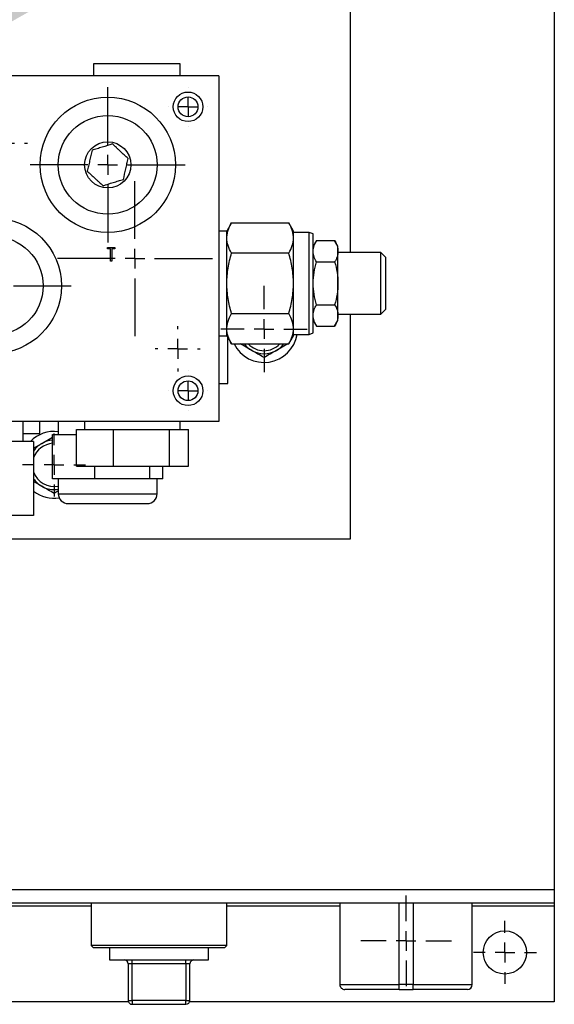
# Model space of a CAD drawing. Header units: inches. Extents: x 4 to 194, y 4 to 148.
# Tile 27 of 88: x 44.95 to 50.36, y 116.1 to 126.07. Entities that reach past the tile are written whole.
import ezdxf

# ---------------------------------------------------------------- set-up
doc = ezdxf.new("R2010")
doc.units = ezdxf.units.IN
doc.header["$LTSCALE"] = 18
doc.header["$MEASUREMENT"] = 0
doc.linetypes.add('CENTERX2', pattern=[0.7999999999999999, 0.5, -0.1, 0.1, -0.1])
doc.layers.add('CENTER', color=40, linetype='CENTERX2')
doc.layers.add('TEXT', color=140, linetype='Continuous', lineweight=25)
doc.dimstyles.new('SLDDIMSTYLE3', dxfattribs={"dimtxt": 0.18, "dimasz": 2.34, "dimexe": 0, "dimexo": 0.0625, "dimgap": 0, "dimtad": 0, "dimtih": 1, "dimtoh": 1, "dimdec": 0, "dimrnd": 1e-09, "dimzin": 0, "dimdsep": 46, "dimtxsty": 'Standard', "dimsah": 1, "dimcen": 0.09, "dimadec": 0, "dimazin": 0, "dimtfac": 2.34, "dimtdec": 0, "dimtofl": 0, "dimtmove": 0, "dimatfit": 3, "dimfxl": 0, "dimfrac": 2, "dimtolj": 1, "dimtzin": 0, "dimarcsym": 0})

# ---------------------------------------------------------------- blocks, each defined once
blk = doc.blocks.new('SW_CENTERMARKSYMBOL_17')
at = {"layer": 'CENTER', "color": 0}
for p, q in [((0, 0.1999999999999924), (0, 0.4380000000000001)), ((0, 0), (0, 0.09999999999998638)), ((-0.2000000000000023, 0), (-0.4380000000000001, 0)), ((0, 0), (-0.100000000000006, 0)), ((0, 0), (0, -0.100000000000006)), ((0, 0), (0.0999999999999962, 0)), ((0.2000000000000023, 0), (0.4380000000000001, 0)), ((0, -0.2000000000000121), (0, -0.4380000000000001))]:
    blk.add_line(p, q, dxfattribs=at)
blk = doc.blocks.new('SW_CENTERMARKSYMBOL_25')
at = {"layer": 'CENTER', "color": 0}
for p, q in [((0, 0.1999999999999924), (0, 0.7849999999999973)), ((0, 0), (0, 0.09999999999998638)), ((-0.2000000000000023, 0), (-0.7849999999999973, 0)), ((0, 0), (-0.0999999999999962, 0)), ((0, 0), (0, -0.100000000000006)), ((0, 0), (0.0999999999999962, 0)), ((0.2000000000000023, 0), (0.7849999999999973, 0)), ((0, -0.2000000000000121), (0, -0.7850000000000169))]:
    blk.add_line(p, q, dxfattribs=at)
blk = doc.blocks.new('SW_CENTERMARKSYMBOL_26')
at = {"layer": 'CENTER', "color": 0}
for p, q in [((0, 0.2000000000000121), (0, 0.7849999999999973)), ((0, 0), (0, 0.100000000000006)), ((-0.1999999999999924, 0), (-0.7849999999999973, 0)), ((0, 0), (-0.0999999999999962, 0)), ((0, 0), (0, -0.09999999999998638)), ((0, 0), (0.100000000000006, 0)), ((0.2000000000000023, 0), (0.7849999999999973, 0)), ((0, -0.1999999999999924), (0, -0.7849999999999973))]:
    blk.add_line(p, q, dxfattribs=at)
blk = doc.blocks.new('SW_CENTERMARKSYMBOL_27')
at = {"layer": 'CENTER', "color": 0}
for p, q in [((0, 0.2000000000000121), (0, 0.7849999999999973)), ((0, 0), (0, 0.100000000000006)), ((-0.2000000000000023, 0), (-0.7850000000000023, 0)), ((0, 0), (-0.0999999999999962, 0)), ((0, 0), (0, -0.09999999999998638)), ((0, 0), (0.0999999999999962, 0)), ((0.2000000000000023, 0), (0.7849999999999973, 0)), ((0, -0.1999999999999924), (0, -0.7849999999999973))]:
    blk.add_line(p, q, dxfattribs=at)
blk = doc.blocks.new('SW_CENTERMARKSYMBOL_29')
at = {"layer": 'CENTER', "color": 0}
for p, q in [((0, 0.1999999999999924), (0, 0.228499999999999)), ((0, 0), (0, 0.09999999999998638)), ((-0.2000000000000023, 0), (-0.228499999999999, 0)), ((0, 0), (-0.100000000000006, 0)), ((0, 0), (0, -0.100000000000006)), ((0, 0), (0.0999999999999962, 0)), ((0.2000000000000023, 0), (0.228499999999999, 0)), ((0, -0.2000000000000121), (0, -0.228499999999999))]:
    blk.add_line(p, q, dxfattribs=at)
blk = doc.blocks.new('SW_CENTERMARKSYMBOL_30')
at = {"layer": 'CENTER', "color": 0}
for p, q in [((0, 0.1999999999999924), (0, 0.228499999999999)), ((0, 0), (0, 0.100000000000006)), ((-0.1999999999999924, 0), (-0.228499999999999, 0)), ((0, 0), (-0.0999999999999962, 0)), ((0, 0), (0, -0.100000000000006)), ((0, 0), (0.100000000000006, 0)), ((0.2000000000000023, 0), (0.228499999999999, 0)), ((0, -0.1999999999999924), (0, -0.228499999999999))]:
    blk.add_line(p, q, dxfattribs=at)
blk = doc.blocks.new('SW_CENTERMARKSYMBOL_31')
at = {"layer": 'CENTER', "color": 0}
for p, q in [((0, 0.1999999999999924), (0, 0.2004999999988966)), ((0, 0), (0, 0.09999999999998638)), ((-0.2000000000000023, 0), (-0.2004999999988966, 0)), ((0, 0), (-0.0999999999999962, 0)), ((0, 0), (0, -0.100000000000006)), ((0, 0), (0.0999999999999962, 0)), ((0.2000000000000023, 0), (0.2004999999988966, 0)), ((0, -0.2000000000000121), (0, -0.2004999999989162))]:
    blk.add_line(p, q, dxfattribs=at)
blk = doc.blocks.new('SW_CENTERMARKSYMBOL_32')
at = {"layer": 'CENTER', "color": 0}
for p, q in [((0, 0.2000000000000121), (0, 0.2004999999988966)), ((0, 0), (0, 0.100000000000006)), ((-0.2000000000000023, 0), (-0.2004999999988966, 0)), ((0, 0), (-0.0999999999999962, 0)), ((0, 0), (0, -0.09999999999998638)), ((0, 0), (0.0999999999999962, 0)), ((0.2000000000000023, 0), (0.2004999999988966, 0)), ((0, -0.1999999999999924), (0, -0.2004999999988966))]:
    blk.add_line(p, q, dxfattribs=at)
blk = doc.blocks.new('SW_CENTERMARKSYMBOL_35')
at = {"layer": 'CENTER', "color": 0}
for p, q in [((0, 0.2000000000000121), (0, 0.4588373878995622)), ((0, 0), (0, 0.100000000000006)), ((-0.1999999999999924, 0), (-0.4588373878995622, 0)), ((0, 0), (-0.0999999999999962, 0)), ((0, 0), (0, -0.09999999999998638)), ((0, 0), (0.100000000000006, 0)), ((0.2000000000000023, 0), (0.4588373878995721, 0)), ((0, -0.1999999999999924), (0, -0.4588373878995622))]:
    blk.add_line(p, q, dxfattribs=at)
blk = doc.blocks.new('SW_CENTERMARKSYMBOL_45')
at = {"layer": 'CENTER', "color": 0}
for p, q in [((0, 0.2000000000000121), (0, 0.3187500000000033)), ((0, 0), (0, 0.100000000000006)), ((-0.2000000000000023, 0), (-0.3187500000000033, 0)), ((0, 0), (-0.0999999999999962, 0)), ((0, 0), (0, -0.09999999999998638)), ((0, 0), (0.0999999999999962, 0)), ((0.2000000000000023, 0), (0.3187500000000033, 0)), ((0, -0.1999999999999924), (0, -0.3187500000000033))]:
    blk.add_line(p, q, dxfattribs=at)
blk = doc.blocks.new('SW_CENTERMARKSYMBOL_51')
at = {"layer": 'CENTER', "color": 0}
for p, q in [((0, 0.2000000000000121), (0, 0.3187500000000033)), ((0, 0), (0, 0.100000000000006)), ((-0.2000000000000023, 0), (-0.3187500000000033, 0)), ((0, 0), (-0.0999999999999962, 0)), ((0, 0), (0, -0.09999999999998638)), ((0, 0), (0.0999999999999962, 0)), ((0.2000000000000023, 0), (0.3187500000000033, 0)), ((0, -0.1999999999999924), (0, -0.3187499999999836))]:
    blk.add_line(p, q, dxfattribs=at)

msp = doc.modelspace()

# ---------------------------------------------------------------- linework, layer by layer
for p, q in [((50.36124938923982, 141.3665199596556), (50.36124938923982, 117.2607199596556)), ((48.29874938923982, 123.7126199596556), (48.29874938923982, 137.8136199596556)), ((45.69924938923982, 125.6236199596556), (45.69924938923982, 125.5016199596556)), ((46.57424938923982, 125.6236199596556), (45.69924938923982, 125.6236199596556)), ((46.57424938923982, 125.5016199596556), (46.57424938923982, 125.6236199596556)), ((46.96674938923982, 125.5016199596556), (43.71674938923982, 125.5016199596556)), ((46.96674938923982, 125.5016199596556), (46.96674938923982, 122.0016199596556)), ((47.04674938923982, 123.9316199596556), (46.96674938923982, 123.9316199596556)), ((47.09475374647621, 124.0147659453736), (47.04674938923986, 123.9316199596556)), ((47.04674938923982, 122.8716199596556), (47.04674938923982, 123.9316199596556)), ((47.09475374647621, 124.0147659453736), (47.67374503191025, 124.014765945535)), ((47.72174938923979, 123.9316199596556), (47.67374503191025, 124.014765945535)), ((47.72174938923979, 122.8716199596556), (47.72174938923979, 123.9316199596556)), ((47.88174938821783, 123.9181199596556), (47.72174938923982, 123.9181199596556)), ((47.9217493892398, 123.9035611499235), (47.88174938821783, 123.9181199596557)), ((47.88174938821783, 122.8851199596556), (47.88174938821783, 123.9181199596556)), ((47.9217493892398, 122.8996787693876), (47.9217493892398, 123.9035611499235)), ((47.95523570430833, 123.8346199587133), (47.92174938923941, 123.7766199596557)), ((47.95523570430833, 123.8346199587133), (48.13826307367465, 123.8346199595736)), ((48.17174938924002, 123.7766199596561), (48.13826307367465, 123.8346199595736)), ((45.84089179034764, 123.7650712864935), (45.91332264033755, 123.7650712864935)), ((45.84089179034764, 123.750938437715), (45.84089179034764, 123.7650712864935)), ((45.87092409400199, 123.750938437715), (45.84089179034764, 123.750938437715)), ((45.87092409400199, 123.6272760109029), (45.87092409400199, 123.750938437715)), ((45.91332264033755, 123.750938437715), (45.8832903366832, 123.750938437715)), ((45.8832903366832, 123.750938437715), (45.8832903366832, 123.6272760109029)), ((45.91332264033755, 123.7650712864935), (45.91332264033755, 123.750938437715)), ((48.17174938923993, 123.7278061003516), (48.17174938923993, 123.7766199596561)), ((47.67374503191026, 123.7081929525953), (47.09475374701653, 123.7081929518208)), ((48.17174938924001, 123.7249338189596), (48.17174938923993, 123.7278061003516)), ((48.17174938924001, 123.4044922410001), (48.17174938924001, 123.7249338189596)), ((48.60574938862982, 123.7126199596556), (48.17174938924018, 123.7126199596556)), ((48.65574938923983, 123.6626199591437), (48.60574938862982, 123.7126199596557)), ((48.60574938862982, 123.0906199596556), (48.60574938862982, 123.7126199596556)), ((48.65574938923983, 123.1406199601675), (48.65574938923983, 123.6626199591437)), ((45.8832903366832, 123.6272760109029), (45.87092409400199, 123.6272760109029)), ((47.95523570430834, 123.6181199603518), (48.13826307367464, 123.6181199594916)), ((48.17174938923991, 123.3987476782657), (48.17174938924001, 123.4044922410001)), ((48.17174938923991, 123.0783061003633), (48.17174938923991, 123.3987476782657)), ((47.95523570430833, 123.1851199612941), (48.13826307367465, 123.1851199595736)), ((48.60574938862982, 123.0906199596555), (48.65574938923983, 123.1406199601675)), ((47.09475374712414, 123.0950469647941), (47.67374503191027, 123.0950469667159)), ((48.17174938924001, 123.0906199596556), (48.60574938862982, 123.0906199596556)), ((48.17174938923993, 123.0754338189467), (48.17174938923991, 123.0783061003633)), ((48.17174938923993, 123.0266199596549), (48.17174938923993, 123.0754338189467)), ((48.29874938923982, 120.8136199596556), (48.29874938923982, 123.0906199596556)), ((47.92174938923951, 123.0266199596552), (47.95523570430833, 122.9686199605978)), ((47.95523570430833, 122.9686199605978), (48.13826307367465, 122.9686199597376)), ((48.13826307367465, 122.9686199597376), (48.17174938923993, 123.0266199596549)), ((46.96674938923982, 122.8716199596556), (47.04674938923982, 122.8716199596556)), ((47.04674938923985, 122.8716199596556), (47.09475374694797, 122.7884739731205)), ((47.05774938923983, 122.3881199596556), (47.05774938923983, 122.8525674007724)), ((47.67374503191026, 122.7884739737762), (47.72174938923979, 122.8716199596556)), ((47.72174938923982, 122.8851199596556), (47.88174938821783, 122.8851199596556)), ((47.88174938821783, 122.8851199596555), (47.9217493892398, 122.8996787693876)), ((47.09475374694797, 122.7884739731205), (47.67374503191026, 122.7884739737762)), ((47.29874938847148, 122.7221136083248), (47.1838098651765, 122.7884739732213)), ((47.66368891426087, 122.7884739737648), (47.54874939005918, 122.7221136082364)), ((46.96674938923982, 122.3881199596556), (47.05774938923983, 122.3881199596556)), ((46.96674938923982, 122.0016199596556), (43.71674938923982, 122.0016199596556)), ((44.98574938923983, 121.8016199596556), (44.98574938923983, 122.0016199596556)), ((45.15424938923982, 121.8796199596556), (45.15424938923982, 122.0016199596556)), ((45.34174938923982, 122.0016199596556), (45.34174938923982, 121.8716199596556)), ((45.60824938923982, 122.0016199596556), (45.60824938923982, 121.9216199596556)), ((46.57524938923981, 121.9216199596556), (46.57524938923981, 122.0016199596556)), ((44.98574938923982, 121.8796199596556), (45.15424938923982, 121.8796199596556)), ((45.17374938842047, 121.7801263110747), (45.28365219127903, 121.8435787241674)), ((45.28365219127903, 121.4216199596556), (45.28365219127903, 121.8716199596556)), ((45.28365219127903, 121.8716199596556), (45.52401333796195, 121.8716199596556)), ((45.52401333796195, 121.5516199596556), (45.52401333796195, 121.9216199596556)), ((45.52401333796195, 121.9216199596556), (45.8987484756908, 121.9216199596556)), ((45.8987484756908, 121.5516199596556), (45.8987484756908, 121.9216199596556)), ((45.8987484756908, 121.9216199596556), (46.46648452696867, 121.9216199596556)), ((46.46648452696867, 121.5516199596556), (46.46648452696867, 121.9216199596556)), ((46.46648452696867, 121.9216199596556), (46.65948544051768, 121.9216199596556)), ((46.65948544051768, 121.5516199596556), (46.65948544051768, 121.9216199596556)), ((45.09174938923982, 121.8016199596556), (44.34174938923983, 121.8016199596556)), ((45.09174938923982, 121.8016199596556), (45.09174938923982, 121.0516199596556)), ((45.09174938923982, 121.7327835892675), (45.17374938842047, 121.7801263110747)), ((45.52401333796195, 121.5516199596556), (45.8987484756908, 121.5516199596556)), ((45.71091915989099, 121.4216199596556), (45.71091915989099, 121.5516199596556)), ((45.8987484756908, 121.5516199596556), (46.46648452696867, 121.5516199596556)), ((46.26901635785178, 121.4216199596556), (46.26901635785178, 121.5516199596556)), ((46.39984658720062, 121.4216199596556), (46.39984658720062, 121.5516199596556)), ((46.46648452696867, 121.5516199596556), (46.65948544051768, 121.5516199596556)), ((45.17374938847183, 121.3471136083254), (45.09174938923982, 121.3944563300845)), ((45.71091915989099, 121.4216199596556), (45.28365219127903, 121.4216199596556)), ((45.34174938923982, 121.4216199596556), (45.34174938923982, 121.2716199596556)), ((46.26901635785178, 121.4216199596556), (45.71091915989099, 121.4216199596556)), ((46.39984658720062, 121.4216199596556), (46.26901635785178, 121.4216199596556)), ((46.34174938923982, 121.2716199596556), (46.34174938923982, 121.4216199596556)), ((45.34174938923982, 121.2997708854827), (45.29874938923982, 121.274944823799)), ((45.34174938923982, 121.2716199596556), (45.84174938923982, 121.2716199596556)), ((45.84174938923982, 121.2716199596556), (46.34174938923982, 121.2716199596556)), ((45.09174938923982, 121.0516199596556), (44.34174938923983, 121.0516199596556)), ((43.64174938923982, 120.8136199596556), (48.29874938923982, 120.8136199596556)), ((50.36124938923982, 117.2607199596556), (32.23624938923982, 117.2607199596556)), ((50.36124938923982, 117.2607199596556), (50.36124938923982, 117.1261199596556)), ((50.36124938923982, 117.1261199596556), (32.23624938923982, 117.1261199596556)), ((45.67474938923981, 117.0961199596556), (32.23624938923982, 117.0961199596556)), ((45.67474938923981, 117.1261199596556), (45.67474938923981, 116.6961199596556)), ((45.67474938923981, 117.1261199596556), (45.67474938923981, 116.6961199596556)), ((47.04774938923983, 116.6961199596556), (47.04774938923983, 117.1261199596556)), ((47.04774938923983, 116.6961199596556), (47.04774938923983, 117.1261199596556)), ((48.19124938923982, 117.0961199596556), (47.04774938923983, 117.0961199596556)), ((48.19124938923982, 117.1261199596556), (48.19124938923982, 116.3011199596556)), ((48.79124938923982, 116.3011199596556), (48.79124938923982, 117.1261199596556)), ((48.93124938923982, 117.1261199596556), (48.93124938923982, 116.3011199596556)), ((49.53124938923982, 116.3011199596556), (49.53124938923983, 117.1261199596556)), ((50.36124938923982, 117.0961199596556), (49.53124938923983, 117.0961199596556)), ((50.36124938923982, 117.1261199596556), (50.36124938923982, 117.0961199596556)), ((50.36124938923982, 117.0961199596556), (50.36124938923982, 116.1261199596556)), ((45.67474938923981, 116.6961199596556), (45.69474938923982, 116.6761199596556)), ((45.67474938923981, 116.6961199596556), (45.69474938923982, 116.6761199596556)), ((47.04774938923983, 116.6961199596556), (45.67474938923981, 116.6961199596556)), ((45.69474938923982, 116.6761199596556), (47.02774938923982, 116.6761199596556)), ((45.86124938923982, 116.6761199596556), (45.86124938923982, 116.5511199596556)), ((46.86124938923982, 116.5511199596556), (46.86124938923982, 116.6761199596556)), ((47.02774938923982, 116.6761199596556), (47.04774938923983, 116.6961199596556)), ((47.02774938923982, 116.6761199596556), (47.04774938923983, 116.6961199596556)), ((45.86124938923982, 116.5511199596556), (46.86124938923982, 116.5511199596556)), ((46.08874938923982, 116.5111199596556), (46.04874938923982, 116.5111199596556)), ((46.04874938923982, 116.5111199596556), (46.04874938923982, 116.1411199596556)), ((46.08874938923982, 116.5111199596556), (46.08874938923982, 116.5511199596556)), ((46.63374938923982, 116.5111199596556), (46.08874938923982, 116.5111199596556)), ((46.08874938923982, 116.1411199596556), (46.08874938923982, 116.5111199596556)), ((46.63374938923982, 116.5111199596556), (46.63374938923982, 116.5511199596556)), ((46.67374938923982, 116.5111199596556), (46.63374938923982, 116.5111199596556)), ((46.63374938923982, 116.5111199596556), (46.63374938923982, 116.1411199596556)), ((46.67374938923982, 116.1411199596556), (46.67374938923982, 116.5111199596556)), ((48.19124938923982, 116.3011199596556), (48.79124938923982, 116.3011199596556)), ((48.79124938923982, 116.2511199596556), (48.79124938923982, 116.3011199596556)), ((48.93124938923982, 116.3011199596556), (48.79124938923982, 116.3011199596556)), ((48.93124938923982, 116.3011199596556), (49.53124938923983, 116.3011199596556)), ((48.93124938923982, 116.2511199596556), (48.93124938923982, 116.3011199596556)), ((48.79124938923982, 116.2511199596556), (48.93124938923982, 116.2511199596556)), ((46.05166839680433, 116.1261199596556), (32.23624938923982, 116.1261199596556)), ((46.04874938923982, 116.1411199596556), (46.08874938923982, 116.1411199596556)), ((46.63374938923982, 116.1411199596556), (46.08874938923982, 116.1411199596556)), ((46.08874938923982, 116.1411199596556), (46.08874938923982, 116.1011199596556)), ((46.08874938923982, 116.1011199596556), (46.63374938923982, 116.1011199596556)), ((46.63374938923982, 116.1411199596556), (46.67374938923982, 116.1411199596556)), ((46.63374938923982, 116.1011199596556), (46.63374938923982, 116.1411199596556)), ((50.36124938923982, 116.1261199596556), (46.67083038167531, 116.1261199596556))]:
    msp.add_line(p, q)
for centre, radius in [((46.65424938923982, 125.1891199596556), 0.1499999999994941), ((45.84174938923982, 124.6016199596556), 0.6850000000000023), ((46.65424938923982, 125.1891199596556), 0.1004999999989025), ((45.84174938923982, 124.6016199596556), 0.4999999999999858), ((45.84174938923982, 124.6016199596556), 0.2339999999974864), ((44.68774938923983, 123.3766199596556), 0.6850000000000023), ((44.68774938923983, 123.3766199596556), 0.4999999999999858), ((46.65424938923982, 122.3141199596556), 0.1499999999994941), ((46.65424938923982, 122.3141199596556), 0.1004999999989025), ((49.86124938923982, 116.6261199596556), 0.21875)]:
    msp.add_circle(centre, radius)
for centre, radius, start, end in [((47.42374938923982, 122.9386199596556), 0.3380000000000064, 206.3733745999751, 350.8926911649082), ((47.42374938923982, 122.9386199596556), 0.2500000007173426, 216.9117308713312, 239.9999998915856), ((47.42374938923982, 122.9386199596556), 0.2187499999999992, 223.3443631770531, 316.655636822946), ((47.42374938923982, 122.9386199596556), 0.25000000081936, 300.0000001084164, 323.0882690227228), ((47.42374938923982, 122.9386199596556), 0.25000000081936, 239.9999998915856, 300.0000001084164), ((45.29874938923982, 121.5636199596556), 0.3379999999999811, 82.69108540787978, 135.239729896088), ((45.29874938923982, 121.5636199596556), 0.2187499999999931, 93.9574578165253, 161.135471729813), ((45.29874938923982, 121.5636199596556), 0.2500000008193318, 120.0000001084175, 145.8938344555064), ((45.29874938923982, 121.5636199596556), 0.2500000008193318, 93.46212935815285, 120.0000001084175), ((45.29874938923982, 121.5636199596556), 0.2187500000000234, 198.8645282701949, 281.3365367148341), ((45.29874938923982, 121.5636199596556), 0.2500000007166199, 214.1061657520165, 239.9999998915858), ((45.29874938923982, 121.5636199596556), 0.2500000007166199, 239.9999998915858, 279.9041236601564), ((45.29874938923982, 121.5636199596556), 0.3380000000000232, 232.2348713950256, 278.8877298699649), ((45.44174938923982, 121.2716199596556), 0.1000000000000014, 180, 270.0000000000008), ((46.24174938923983, 121.2716199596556), 0.09999999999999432, 270.0000000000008, 0), ((46.00874938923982, 116.5111199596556), 0.04000000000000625, 0, 90), ((46.71374938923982, 116.5111199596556), 0.03999999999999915, 90, 180), ((48.24124938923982, 116.3011199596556), 0.04999999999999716, 180, 270.0000000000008), ((49.48124938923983, 116.3011199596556), 0.04999999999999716, 270.0000000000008, 0), ((46.08874938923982, 116.1411199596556), 0.04000000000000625, 180, 270.0000000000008), ((46.63374938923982, 116.1411199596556), 0.04000000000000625, 270.0000000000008, 0)]:
    msp.add_arc(centre, radius, start, end)
for points, knots in [([(45.68278441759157, 124.7486068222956), (45.67497764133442, 124.7141281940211), (45.66705391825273, 124.679133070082), (45.65689174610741, 124.6342518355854), (45.65484974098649, 124.6252333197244), (45.65081044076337, 124.6073937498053), (45.64880433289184, 124.5985337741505), (45.6428217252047, 124.5721115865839), (45.63888080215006, 124.5547064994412), (45.63497254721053, 124.5374456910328)], [0, 0, 0, 0, 0.4999999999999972, 0.4999999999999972, 0.6249999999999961, 0.6249999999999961, 0.749999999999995, 0.749999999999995, 1, 1, 1, 1]), ([(45.88956126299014, 124.8127810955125), (45.85579850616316, 124.8023026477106), (45.8215299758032, 124.7916672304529), (45.77758059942, 124.7780273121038), (45.76874933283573, 124.7752864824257), (45.75128016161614, 124.7698648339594), (45.74260414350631, 124.7671721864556), (45.71673055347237, 124.7591421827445), (45.69968684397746, 124.7538525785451), (45.68278441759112, 124.748606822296)], [0, 0, 0, 0, 0.4999999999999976, 0.4999999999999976, 0.6249999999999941, 0.6249999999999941, 0.7499999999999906, 0.7499999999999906, 1, 1, 1, 1]), ([(46.0485262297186, 124.6657942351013), (46.02257025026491, 124.6897944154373), (45.99622544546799, 124.714154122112), (45.96243824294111, 124.7453954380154), (45.95564898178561, 124.7516731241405), (45.94221911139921, 124.7640910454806), (45.93554920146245, 124.7702583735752), (45.91565822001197, 124.7886505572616), (45.90255543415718, 124.800766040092), (45.88956126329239, 124.8127810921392)], [0, 0, 0, 0, 0.4999999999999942, 0.4999999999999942, 0.6249999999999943, 0.6249999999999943, 0.7499999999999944, 0.7499999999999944, 1, 1, 1, 1]), ([(46.000714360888, 124.4546330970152), (46.00852113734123, 124.4891117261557), (46.01644486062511, 124.5241068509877), (46.02660703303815, 124.5689880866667), (46.02864903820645, 124.578006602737), (46.03268833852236, 124.5958461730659), (46.03469444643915, 124.6047061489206), (46.0406770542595, 124.6311283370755), (46.04461797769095, 124.6485334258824), (46.04852623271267, 124.6657942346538)], [0, 0, 0, 0, 0.5000000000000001, 0.5000000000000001, 0.6249999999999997, 0.6249999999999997, 0.7499999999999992, 0.7499999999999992, 1, 1, 1, 1]), ([(45.63497254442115, 124.5374456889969), (45.66092852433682, 124.5134455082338), (45.68727333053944, 124.4890857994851), (45.72106053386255, 124.4578444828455), (45.72784979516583, 124.4515667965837), (45.74127966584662, 124.4391488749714), (45.74794957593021, 124.432981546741), (45.76784055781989, 124.4145893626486), (45.78094334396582, 124.4024738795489), (45.79393751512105, 124.3904588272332)], [0, 0, 0, 0, 0.5000000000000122, 0.5000000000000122, 0.6250000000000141, 0.6250000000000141, 0.7500000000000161, 0.7500000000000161, 1, 1, 1, 1]), ([(45.79393751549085, 124.3904588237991), (45.82770027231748, 124.4009372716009), (45.86196880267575, 124.4115726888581), (45.90591817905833, 124.4252126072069), (45.91474944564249, 124.427953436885), (45.9322186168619, 124.4333750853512), (45.94089463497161, 124.436067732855), (45.96676822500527, 124.4440977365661), (45.98381193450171, 124.4493873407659), (46.00071436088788, 124.454633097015)], [0, 0, 0, 0, 0.4999999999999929, 0.4999999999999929, 0.6249999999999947, 0.6249999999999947, 0.7499999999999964, 0.7499999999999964, 1, 1, 1, 1]), ([(47.09475374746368, 123.7081929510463), (47.0803033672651, 123.7332217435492), (47.06839364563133, 123.7584330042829), (47.05189482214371, 123.8093812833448), (47.04736014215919, 123.835122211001), (47.04731031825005, 123.8742185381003), (47.04841886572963, 123.8873120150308), (47.05274163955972, 123.9132122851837), (47.05595147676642, 123.9260755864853), (47.06834614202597, 123.9644364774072), (47.08028534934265, 123.9897059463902), (47.09475374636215, 124.014765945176)], [0, 0, 0, 0, 0.249999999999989, 0.249999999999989, 0.499999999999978, 0.499999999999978, 0.6249999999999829, 0.6249999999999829, 0.7499999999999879, 0.7499999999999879, 1, 1, 1, 1]), ([(47.67374503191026, 123.7081929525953), (47.68819541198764, 123.733221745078), (47.70010513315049, 123.7584330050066), (47.71660395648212, 123.8093812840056), (47.7211386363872, 123.8351222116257), (47.72118846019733, 123.8742185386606), (47.72007991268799, 123.8873120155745), (47.71575713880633, 123.9132122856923), (47.71254730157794, 123.9260755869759), (47.70015263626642, 123.9644364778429), (47.68821342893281, 123.9897059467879), (47.67374503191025, 124.014765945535)], [0, 0, 0, 0, 0.2499999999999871, 0.2499999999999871, 0.4999999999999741, 0.4999999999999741, 0.6249999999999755, 0.6249999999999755, 0.7499999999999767, 0.7499999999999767, 1, 1, 1, 1]), ([(47.92174938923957, 123.7278061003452), (47.9219105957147, 123.746033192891), (47.92518425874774, 123.7640163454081), (47.93682755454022, 123.7995832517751), (47.94516088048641, 123.8171698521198), (47.9552357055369, 123.8346199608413)], [0, 0, 0, 0, 0.5, 0.5, 1, 1, 1, 1]), ([(48.13826307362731, 123.8346199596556), (48.14833789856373, 123.8171698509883), (48.15667122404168, 123.7995832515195), (48.16831451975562, 123.7640163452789), (48.17158818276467, 123.746033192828), (48.17174938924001, 123.7278061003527)], [0, 0, 0, 0, 0.5, 0.5, 1, 1, 1, 1]), ([(47.09475374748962, 123.0950469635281), (47.08029638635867, 123.1451287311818), (47.06837317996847, 123.1956025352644), (47.05186082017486, 123.2976847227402), (47.04732673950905, 123.3493016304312), (47.04732673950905, 123.45393828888), (47.05186081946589, 123.5055551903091), (47.06837317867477, 123.6076373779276), (47.08029638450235, 123.6581111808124), (47.09475374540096, 123.7081929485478)], [0, 0, 0, 0, 0.25, 0.25, 0.5, 0.5, 0.75, 0.75, 1, 1, 1, 1]), ([(47.67374503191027, 123.0950469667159), (47.68820239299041, 123.1451287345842), (47.70012559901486, 123.1956025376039), (47.71663795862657, 123.297684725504), (47.7211720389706, 123.3493016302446), (47.7211720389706, 123.4539382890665), (47.71663795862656, 123.5055551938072), (47.70012559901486, 123.6076373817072), (47.68820239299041, 123.658111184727), (47.67374503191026, 123.7081929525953)], [0, 0, 0, 0, 0.25, 0.25, 0.5, 0.5, 0.75, 0.75, 1, 1, 1, 1]), ([(47.9552357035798, 123.6181199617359), (47.94516087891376, 123.6355700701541), (47.93682755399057, 123.6531566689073), (47.92518425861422, 123.6887235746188), (47.92191059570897, 123.7067067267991), (47.92174938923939, 123.7249338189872)], [0, 0, 0, 0, 0.5, 0.5, 1, 1, 1, 1]), ([(48.17174938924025, 123.7249338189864), (48.17158818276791, 123.7067067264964), (48.16831451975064, 123.688723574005), (48.15667122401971, 123.6531566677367), (48.14833789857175, 123.6355700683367), (48.13826307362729, 123.6181199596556)], [0, 0, 0, 0, 0.5, 0.5, 1, 1, 1, 1]), ([(47.92174938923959, 123.4044922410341), (47.92191059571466, 123.4409464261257), (47.92518425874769, 123.4769127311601), (47.93682755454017, 123.5480465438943), (47.94516088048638, 123.5832197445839), (47.9552357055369, 123.618119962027)], [0, 0, 0, 0, 0.5, 0.5, 1, 1, 1, 1]), ([(48.1382630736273, 123.6181199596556), (48.14833789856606, 123.583219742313), (48.1566712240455, 123.5480465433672), (48.16831451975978, 123.4769127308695), (48.17158818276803, 123.4409464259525), (48.17174938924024, 123.4044922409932)], [0, 0, 0, 0, 0.5, 0.5, 1, 1, 1, 1]), ([(47.9552357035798, 123.185119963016), (47.94516087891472, 123.220020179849), (47.93682755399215, 123.2551933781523), (47.92518425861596, 123.3263271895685), (47.92191059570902, 123.3622934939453), (47.92174938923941, 123.3987476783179)], [0, 0, 0, 0, 0.5, 0.5, 1, 1, 1, 1]), ([(48.17174938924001, 123.3987476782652), (48.17158818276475, 123.3622934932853), (48.16831451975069, 123.3263271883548), (48.15667122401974, 123.255193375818), (48.14833789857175, 123.2200201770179), (48.13826307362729, 123.1851199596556)], [0, 0, 0, 0, 0.5, 0.5, 1, 1, 1, 1]), ([(47.92174938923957, 123.0783061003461), (47.92191059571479, 123.0965331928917), (47.92518425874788, 123.1145163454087), (47.93682755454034, 123.1500832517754), (47.94516088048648, 123.16766985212), (47.95523570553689, 123.1851199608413)], [0, 0, 0, 0, 0.5, 0.5, 1, 1, 1, 1]), ([(48.13826307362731, 123.1851199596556), (48.14833789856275, 123.1676698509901), (48.15667122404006, 123.1500832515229), (48.16831451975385, 123.1145163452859), (48.17158818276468, 123.0965331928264), (48.17174938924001, 123.0783061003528)], [0, 0, 0, 0, 0.5, 0.5, 1, 1, 1, 1]), ([(47.09475374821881, 122.7884739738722), (47.08030336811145, 122.8135027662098), (47.06839364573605, 122.8387140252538), (47.0518948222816, 122.8896623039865), (47.04736014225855, 122.9154032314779), (47.04731031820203, 122.9544995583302), (47.04841886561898, 122.9675930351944), (47.05274163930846, 122.9934933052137), (47.05595147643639, 123.0063566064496), (47.06834614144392, 123.0447174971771), (47.08028534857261, 123.0699869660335), (47.09475374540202, 123.095046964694)], [0, 0, 0, 0, 0.250000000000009, 0.250000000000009, 0.500000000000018, 0.500000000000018, 0.6250000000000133, 0.6250000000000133, 0.7500000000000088, 0.7500000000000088, 1, 1, 1, 1]), ([(47.67374503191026, 122.7884739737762), (47.68819541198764, 122.8135027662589), (47.70010513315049, 122.8387140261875), (47.71660395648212, 122.8896623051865), (47.7211386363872, 122.9154032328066), (47.72118846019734, 122.9544995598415), (47.720079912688, 122.9675930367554), (47.71575713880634, 122.9934933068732), (47.71254730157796, 123.0063566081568), (47.70015263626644, 123.0447174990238), (47.68821342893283, 123.0699869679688), (47.67374503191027, 123.0950469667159)], [0, 0, 0, 0, 0.2500000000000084, 0.2500000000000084, 0.5000000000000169, 0.5000000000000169, 0.625000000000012, 0.625000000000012, 0.7500000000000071, 0.7500000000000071, 1, 1, 1, 1]), ([(47.95523570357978, 122.9686199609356), (47.94516087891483, 122.9860700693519), (47.93682755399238, 123.0036566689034), (47.9251842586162, 123.039223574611), (47.92191059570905, 123.0572067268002), (47.92174938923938, 123.0754338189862)], [0, 0, 0, 0, 0.5, 0.5, 1, 1, 1, 1]), ([(48.17174938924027, 123.0754338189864), (48.17158818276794, 123.0572067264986), (48.1683145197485, 123.0392235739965), (48.15667122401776, 123.0036566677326), (48.14833789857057, 122.9860700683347), (48.1382630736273, 122.9686199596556)], [0, 0, 0, 0, 0.5, 0.5, 1, 1, 1, 1]), ([(45.44356711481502, 121.1716199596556), (45.44335657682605, 121.1716199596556), (45.44280982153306, 121.1716199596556), (45.45757273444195, 121.1716199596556), (45.48551142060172, 121.1716199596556), (45.52800012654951, 121.1716199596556), (45.58448367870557, 121.1716199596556), (45.65292458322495, 121.1716199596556), (45.72933394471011, 121.1716199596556), (45.80869069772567, 121.1716199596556), (45.88648914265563, 121.1716199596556), (45.93531911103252, 121.1716199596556), (45.95902413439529, 121.1716199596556)], [0, 0, 0, 0, 0.06133942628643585, 0.1592950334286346, 0.2572506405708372, 0.3610737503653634, 0.4692131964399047, 0.5796475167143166, 0.6900818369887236, 0.7982212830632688, 0.9020443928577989, 1, 1, 1, 1]), ([(45.95902413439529, 121.1716199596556), (45.98196737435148, 121.1716199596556), (46.02922814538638, 121.1716199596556), (46.09399091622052, 121.1716199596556), (46.15165331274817, 121.1716199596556), (46.19776907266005, 121.1716199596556), (46.22791215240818, 121.1716199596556), (46.24194089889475, 121.1716199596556), (46.24037369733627, 121.1716199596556), (46.23993166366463, 121.1716199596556)], [0, 0, 0, 0, 0.1437542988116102, 0.2961194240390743, 0.4548189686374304, 0.6168863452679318, 0.7789537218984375, 0.9376532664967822, 0.9999999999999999, 0.9999999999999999, 0.9999999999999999, 0.9999999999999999]), ([(48.79124938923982, 116.2511199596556), (48.64538444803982, 116.2511199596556), (48.50548274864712, 116.2511199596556), (48.29919857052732, 116.2511199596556), (48.24124938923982, 116.2511199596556), (48.24124938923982, 116.2511199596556)], [0, 0, 0, 0, 0.4999999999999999, 0.4999999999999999, 0.9999999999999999, 0.9999999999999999, 0.9999999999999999, 0.9999999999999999]), ([(49.48124938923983, 116.2511199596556), (49.48124938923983, 116.2511199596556), (49.42330020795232, 116.2511199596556), (49.21701602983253, 116.2511199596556), (49.07711433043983, 116.2511199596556), (48.93124938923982, 116.2511199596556)], [0, 0, 0, 0, 0.5, 0.5, 1, 1, 1, 1])]:
    msp.add_open_spline(points, degree=3, knots=knots)
for points in [[(47.42374938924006, 122.6499448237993), (47.38290938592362, 122.6735238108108), (47.34141323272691, 122.6974816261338), (47.29874938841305, 122.7221136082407)], [(47.54874939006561, 122.7221136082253), (47.50608554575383, 122.6974816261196), (47.46458939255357, 122.6735238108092), (47.42374938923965, 122.6499448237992)], [(45.29874938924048, 121.2749448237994), (45.25790938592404, 121.2985238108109), (45.21641323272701, 121.3224816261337), (45.17374938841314, 121.3471136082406)]]:
    msp.add_open_spline(points, degree=3)

# ---------------------------------------------------------------- block references
at = {"layer": 'CENTER'}
for name, p in [('SW_CENTERMARKSYMBOL_26', (45.84174938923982, 124.6016199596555)), ('SW_CENTERMARKSYMBOL_31', (46.65424938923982, 125.1891199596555)), ('SW_CENTERMARKSYMBOL_30', (44.79974938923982, 124.8216199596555)), ('SW_CENTERMARKSYMBOL_25', (46.11674938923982, 123.6516199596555)), ('SW_CENTERMARKSYMBOL_27', (44.68774938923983, 123.3766199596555)), ('SW_CENTERMARKSYMBOL_17', (47.42374938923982, 122.9386199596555)), ('SW_CENTERMARKSYMBOL_29', (46.54974938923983, 122.7386199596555)), ('SW_CENTERMARKSYMBOL_32', (46.65424938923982, 122.3141199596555)), ('SW_CENTERMARKSYMBOL_45', (45.29874938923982, 121.5636199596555)), ('SW_CENTERMARKSYMBOL_35', (48.86124938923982, 116.7430550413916)), ('SW_CENTERMARKSYMBOL_51', (49.86124938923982, 116.6261199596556))]:
    msp.add_blockref(name, p, dxfattribs=at)

# ---------------------------------------------------------------- leaders
at = {"layer": 'TEXT'}
msp.add_leader([(46.11061466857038, 126.7553276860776), (27.1546952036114, 119.7878701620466), (22.65469520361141, 119.7878701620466)], dimstyle='SLDDIMSTYLE3', dxfattribs=at)

doc.saveas('drawing.dxf')
